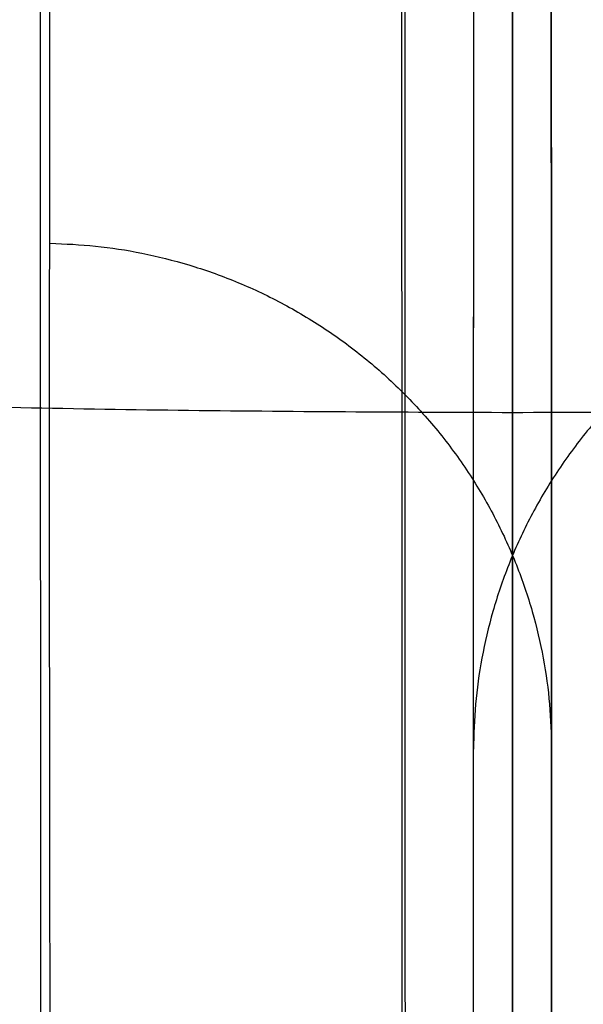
# Model space of a CAD drawing. Header units: millimetres. Extents: x 3.2 to 21.4, y -2.1 to 15.1.
# Tile 9 of 256: x 12.2247 to 12.2798, y 4.0612 to 4.1576. Entities that reach past the tile are written whole.
import ezdxf

# ---------------------------------------------------------------- set-up
doc = ezdxf.new("R2010")
doc.units = ezdxf.units.MM
doc.header["$MEASUREMENT"] = 0
doc.layers.add('Default', color=7, linetype='Continuous', true_color=0x000000)

msp = doc.modelspace()

# ---------------------------------------------------------------- linework, layer by layer
at = {"layer": 'Default'}
for points, knots in [([(12.27288175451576, 15.09811619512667, 0.6500000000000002), (11.76624561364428, 15.09817927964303, 0.6499749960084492), (10.71460749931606, 15.00806529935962, 0.6533656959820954), (9.097502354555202, 14.55175671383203, 0.6676409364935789), (7.538986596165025, 13.75068135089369, 0.6835803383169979), (6.147818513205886, 12.62318343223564, 0.6905771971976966), (5.020319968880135, 11.2319920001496, 0.6835761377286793), (4.352739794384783, 9.933306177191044, 0.670324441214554), (3.990923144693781, 8.864827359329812, 0.6604670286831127), (3.80312607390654, 8.061365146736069, 0.6545354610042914), (3.713276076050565, 7.3999797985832, 0.6514330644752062), (3.678482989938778, 6.880220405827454, 0.6502069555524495), (3.670081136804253, 6.498116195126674, 0.649906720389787), (3.678482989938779, 6.11601198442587, 0.6502069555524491), (3.713276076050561, 5.596252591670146, 0.6514330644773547), (3.80312607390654, 4.934867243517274, 0.6545354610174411), (3.990923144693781, 4.13140503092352, 0.6604670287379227), (4.35273979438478, 3.062926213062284, 0.6703244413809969), (5.020319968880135, 1.764240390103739, 0.6835761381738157), (6.147818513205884, 0.3730489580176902, 0.6905771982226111), (7.538986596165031, -0.7544489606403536, 0.6835803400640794), (9.097502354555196, -1.555524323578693, 0.6676409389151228), (10.71460749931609, -2.011832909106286, 0.6533656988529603), (11.76624561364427, -2.1019468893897, 0.6499749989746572), (12.27288175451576, -2.101883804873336, 0.6500000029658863)], [0, 0, 0, 0, 1.659111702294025, 3.318223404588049, 4.977335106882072, 6.636446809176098, 8.295558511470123, 9.954670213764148, 10.78422606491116, 11.61378191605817, 12.44333776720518, 12.85811569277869, 13.2728936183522, 13.6876715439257, 14.10244946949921, 14.93200532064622, 15.76156117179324, 16.59111702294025, 18.25022872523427, 19.9093404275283, 21.56845212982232, 23.22756383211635, 24.88667553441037, 26.5457872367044, 26.5457872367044, 26.5457872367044, 26.5457872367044]), ([(12.27288175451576, 15.09811619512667, 0.3), (11.76624561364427, 15.09817927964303, 0.2999749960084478), (10.71460749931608, 15.00806529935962, 0.303365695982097), (9.097502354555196, 14.55175671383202, 0.3176409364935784), (7.53898659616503, 13.75068135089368, 0.333580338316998), (6.147818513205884, 12.62318343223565, 0.3405771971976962), (5.020319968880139, 11.2319920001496, 0.3335761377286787), (4.352739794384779, 9.933306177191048, 0.3203244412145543), (3.990923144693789, 8.864827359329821, 0.3104670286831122), (3.80312607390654, 8.061365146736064, 0.3045354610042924), (3.713276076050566, 7.399979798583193, 0.3014330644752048), (3.678482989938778, 6.880220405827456, 0.3002069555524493), (3.670081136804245, 6.498116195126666, 0.2999067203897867), (3.678482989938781, 6.116011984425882, 0.3002069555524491), (3.713276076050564, 5.596252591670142, 0.301433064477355), (3.803126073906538, 4.934867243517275, 0.3045354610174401), (3.990923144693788, 4.131405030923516, 0.3104670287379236), (4.352739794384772, 3.062926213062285, 0.3203244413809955), (5.020319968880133, 1.764240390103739, 0.3335761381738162), (6.147818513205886, 0.3730489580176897, 0.3405771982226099), (7.538986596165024, -0.7544489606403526, 0.3335803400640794), (9.0975023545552, -1.555524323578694, 0.3176409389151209), (10.71460749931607, -2.011832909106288, 0.3033656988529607), (11.76624561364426, -2.1019468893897, 0.2999749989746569), (12.27288175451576, -2.101883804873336, 0.3000000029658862)], [-17.91769682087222, -17.91769682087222, -17.91769682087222, -17.91769682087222, -16.22909076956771, -14.5404847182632, -12.85187866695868, -11.16327261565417, -9.474666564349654, -7.786060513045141, -6.941757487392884, -6.097454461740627, -5.25315143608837, -4.830999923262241, -4.408848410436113, -3.986696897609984, -3.564545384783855, -2.720242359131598, -1.875939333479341, -1.031636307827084, 0.6569697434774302, 2.345575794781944, 4.034181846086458, 5.722787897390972, 7.411393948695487, 9.100000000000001, 9.100000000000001, 9.100000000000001, 9.100000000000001]), ([(12.27288175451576, 15.09811619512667, 0.4750000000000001), (11.76624561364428, 15.09817927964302, 0.4749749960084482), (10.71460749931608, 15.00806529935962, 0.4783656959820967), (9.097502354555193, 14.55175671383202, 0.4926409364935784), (7.53898659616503, 13.75068135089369, 0.508580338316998), (6.14781851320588, 12.62318343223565, 0.5155771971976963), (5.020319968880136, 11.23199200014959, 0.5085761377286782), (4.352739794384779, 9.93330617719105, 0.4953244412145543), (3.990923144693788, 8.864827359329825, 0.4854670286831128), (3.803126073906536, 8.061365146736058, 0.479535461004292), (3.713276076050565, 7.399979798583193, 0.4764330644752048), (3.678482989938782, 6.880220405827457, 0.4752069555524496), (3.670081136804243, 6.498116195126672, 0.4749067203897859), (3.678482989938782, 6.116011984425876, 0.4752069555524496), (3.713276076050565, 5.596252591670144, 0.4764330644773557), (3.803126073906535, 4.934867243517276, 0.4795354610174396), (3.990923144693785, 4.131405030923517, 0.4854670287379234), (4.352739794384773, 3.062926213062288, 0.495324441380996), (5.020319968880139, 1.76424039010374, 0.5085761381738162), (6.147818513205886, 0.3730489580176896, 0.5155771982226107), (7.538986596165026, -0.7544489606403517, 0.508580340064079), (9.097502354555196, -1.555524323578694, 0.4926409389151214), (10.71460749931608, -2.011832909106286, 0.4783656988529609), (11.76624561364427, -2.101946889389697, 0.4749749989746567), (12.27288175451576, -2.101883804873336, 0.4750000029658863)], [-17.91769682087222, -17.91769682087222, -17.91769682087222, -17.91769682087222, -16.22909076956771, -14.5404847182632, -12.85187866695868, -11.16327261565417, -9.474666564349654, -7.786060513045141, -6.941757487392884, -6.097454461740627, -5.25315143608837, -4.830999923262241, -4.408848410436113, -3.986696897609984, -3.564545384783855, -2.720242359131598, -1.875939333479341, -1.031636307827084, 0.6569697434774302, 2.345575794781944, 4.034181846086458, 5.722787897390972, 7.411393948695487, 9.100000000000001, 9.100000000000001, 9.100000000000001, 9.100000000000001]), ([(12.27288175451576, 15.09811619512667, 0.6500000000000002), (12.77951789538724, 15.09817927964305, 0.6499749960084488), (13.83115600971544, 15.00806529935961, 0.6533656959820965), (15.44826115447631, 14.55175671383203, 0.6676409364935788), (17.0067769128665, 13.75068135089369, 0.683580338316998), (18.39794499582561, 12.62318343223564, 0.6905771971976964), (19.52544354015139, 11.23199200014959, 0.6835761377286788), (20.19302371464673, 9.933306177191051, 0.6703244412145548), (20.55484036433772, 8.864827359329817, 0.6604670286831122), (20.74263743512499, 8.061365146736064, 0.6545354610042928), (20.83248743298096, 7.399979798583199, 0.6514330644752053), (20.86728051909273, 6.880220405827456, 0.6502069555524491), (20.87568237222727, 6.498116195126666, 0.6499067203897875), (20.86728051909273, 6.116011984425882, 0.6502069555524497), (20.83248743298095, 5.59625259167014, 0.6514330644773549), (20.742637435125, 4.934867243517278, 0.6545354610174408), (20.55484036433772, 4.131405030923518, 0.6604670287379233), (20.19302371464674, 3.062926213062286, 0.6703244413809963), (19.52544354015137, 1.76424039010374, 0.6835761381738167), (18.39794499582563, 0.3730489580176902, 0.6905771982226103), (17.0067769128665, -0.7544489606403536, 0.6835803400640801), (15.44826115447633, -1.555524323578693, 0.6676409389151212), (13.83115600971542, -2.011832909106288, 0.6533656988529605), (12.77951789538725, -2.1019468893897, 0.6499749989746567), (12.27288175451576, -2.101883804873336, 0.6500000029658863)], [0, 0, 0, 0, 1.659111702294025, 3.318223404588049, 4.977335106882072, 6.636446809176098, 8.295558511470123, 9.954670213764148, 10.78422606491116, 11.61378191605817, 12.44333776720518, 12.85811569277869, 13.2728936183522, 13.6876715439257, 14.10244946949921, 14.93200532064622, 15.76156117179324, 16.59111702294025, 18.25022872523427, 19.9093404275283, 21.56845212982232, 23.22756383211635, 24.88667553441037, 26.5457872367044, 26.5457872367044, 26.5457872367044, 26.5457872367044]), ([(12.27288175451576, 15.09811619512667, 0.3), (12.77951789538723, 15.09817927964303, 0.2999749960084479), (13.83115600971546, 15.00806529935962, 0.3033656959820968), (15.4482611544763, 14.55175671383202, 0.3176409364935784), (17.00677691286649, 13.75068135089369, 0.3335803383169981), (18.39794499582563, 12.62318343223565, 0.3405771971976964), (19.52544354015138, 11.2319920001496, 0.3335761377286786), (20.19302371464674, 9.933306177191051, 0.3203244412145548), (20.55484036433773, 8.864827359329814, 0.3104670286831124), (20.74263743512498, 8.061365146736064, 0.3045354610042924), (20.83248743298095, 7.399979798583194, 0.3014330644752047), (20.86728051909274, 6.880220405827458, 0.3002069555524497), (20.87568237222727, 6.49811619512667, 0.299906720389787), (20.86728051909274, 6.116011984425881, 0.3002069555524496), (20.83248743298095, 5.59625259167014, 0.3014330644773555), (20.74263743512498, 4.934867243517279, 0.3045354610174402), (20.55484036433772, 4.131405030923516, 0.3104670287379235), (20.19302371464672, 3.062926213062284, 0.3203244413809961), (19.52544354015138, 1.76424039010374, 0.3335761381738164), (18.39794499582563, 0.3730489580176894, 0.3405771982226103), (17.00677691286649, -0.7544489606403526, 0.3335803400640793), (15.44826115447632, -1.555524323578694, 0.3176409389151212), (13.83115600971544, -2.011832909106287, 0.3033656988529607), (12.77951789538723, -2.1019468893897, 0.2999749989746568), (12.27288175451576, -2.101883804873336, 0.3000000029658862)], [-17.91769682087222, -17.91769682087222, -17.91769682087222, -17.91769682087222, -16.22909076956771, -14.5404847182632, -12.85187866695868, -11.16327261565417, -9.474666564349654, -7.786060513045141, -6.941757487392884, -6.097454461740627, -5.25315143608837, -4.830999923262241, -4.408848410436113, -3.986696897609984, -3.564545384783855, -2.720242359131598, -1.875939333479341, -1.031636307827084, 0.6569697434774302, 2.345575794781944, 4.034181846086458, 5.722787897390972, 7.411393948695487, 9.100000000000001, 9.100000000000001, 9.100000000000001, 9.100000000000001]), ([(12.27288175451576, 15.09811619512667, 0.4750000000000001), (12.77951789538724, 15.09817927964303, 0.4749749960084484), (13.83115600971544, 15.00806529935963, 0.4783656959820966), (15.4482611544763, 14.55175671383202, 0.4926409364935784), (17.00677691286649, 13.75068135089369, 0.5085803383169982), (18.39794499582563, 12.62318343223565, 0.5155771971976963), (19.52544354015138, 11.2319920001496, 0.508576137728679), (20.19302371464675, 9.933306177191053, 0.4953244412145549), (20.55484036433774, 8.864827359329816, 0.4854670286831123), (20.74263743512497, 8.061365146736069, 0.4795354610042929), (20.83248743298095, 7.39997979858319, 0.4764330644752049), (20.86728051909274, 6.880220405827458, 0.4752069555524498), (20.87568237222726, 6.498116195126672, 0.4749067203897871), (20.86728051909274, 6.116011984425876, 0.475206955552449), (20.83248743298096, 5.596252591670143, 0.4764330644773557), (20.74263743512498, 4.934867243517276, 0.4795354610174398), (20.55484036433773, 4.131405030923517, 0.4854670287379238), (20.19302371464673, 3.062926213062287, 0.4953244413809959), (19.52544354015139, 1.76424039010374, 0.5085761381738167), (18.39794499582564, 0.3730489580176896, 0.5155771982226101), (17.00677691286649, -0.754448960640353, 0.5085803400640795), (15.44826115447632, -1.555524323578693, 0.4926409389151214), (13.83115600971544, -2.011832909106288, 0.4783656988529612), (12.77951789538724, -2.101946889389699, 0.4749749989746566), (12.27288175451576, -2.101883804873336, 0.4750000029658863)], [-17.91769682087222, -17.91769682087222, -17.91769682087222, -17.91769682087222, -16.22909076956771, -14.5404847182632, -12.85187866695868, -11.16327261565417, -9.474666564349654, -7.786060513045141, -6.941757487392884, -6.097454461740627, -5.25315143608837, -4.830999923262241, -4.408848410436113, -3.986696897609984, -3.564545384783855, -2.720242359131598, -1.875939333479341, -1.031636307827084, 0.6569697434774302, 2.345575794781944, 4.034181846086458, 5.722787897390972, 7.411393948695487, 9.100000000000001, 9.100000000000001, 9.100000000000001, 9.100000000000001]), ([(12.27288175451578, 15.08758444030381, 0.7055886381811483), (11.19368508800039, 15.08797410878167, 0.7051032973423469), (8.945070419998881, 14.65912034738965, 0.7240309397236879), (6.027593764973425, 12.74347187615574, 0.7538874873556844), (4.111749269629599, 9.8258830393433, 0.7238311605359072), (3.477546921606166, 6.498116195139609, 0.6968329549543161), (4.111749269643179, 3.170349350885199, 0.7238311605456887), (6.02759376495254, 0.2527605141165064, 0.753887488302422), (8.945070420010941, -1.66288795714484, 0.7240309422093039), (11.19368508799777, -2.091741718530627, 0.7051033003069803), (12.27288175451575, -2.091352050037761, 0.7055886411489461)], [0, 0, 0, 0, 3.185229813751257, 6.636446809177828, 10.08766380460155, 13.27289361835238, 16.45812343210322, 19.90934042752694, 23.36055742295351, 26.5457872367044, 26.5457872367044, 26.5457872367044, 26.5457872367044]), ([(12.27288175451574, 15.0875844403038, 0.7055886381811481), (13.35207842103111, 15.08797410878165, 0.7051032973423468), (15.60069308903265, 14.65912034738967, 0.724030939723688), (18.51816974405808, 12.74347187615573, 0.7538874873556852), (20.43401423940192, 9.825883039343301, 0.7238311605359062), (21.06821658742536, 6.498116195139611, 0.6968329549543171), (20.43401423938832, 3.170349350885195, 0.7238311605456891), (18.51816974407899, 0.2527605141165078, 0.7538874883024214), (15.60069308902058, -1.66288795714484, 0.7240309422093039), (13.35207842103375, -2.09174171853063, 0.70510330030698), (12.27288175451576, -2.091352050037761, 0.7055886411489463)], [0, 0, 0, 0, 3.185229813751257, 6.636446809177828, 10.08766380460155, 13.27289361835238, 16.45812343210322, 19.90934042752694, 23.36055742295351, 26.5457872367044, 26.5457872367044, 26.5457872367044, 26.5457872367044]), ([(12.27288175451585, 15.05418221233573, 0.7576249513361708), (11.19788180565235, 15.05457036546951, 0.7571471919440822), (8.958011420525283, 14.62738430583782, 0.7757819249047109), (6.05188008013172, 12.71918529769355, 0.8051767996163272), (4.143485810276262, 9.81294221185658, 0.7755853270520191), (3.511749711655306, 6.498116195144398, 0.7490046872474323), (4.143485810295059, 3.183290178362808, 0.775585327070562), (6.051880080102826, 0.2770470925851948, 0.8051768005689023), (8.95801142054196, -1.631151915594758, 0.7757819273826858), (11.19788180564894, -2.058337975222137, 0.7571471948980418), (12.27288175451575, -2.057949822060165, 0.757624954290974)], [0, 0, 0, 0, 3.185229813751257, 6.636446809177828, 10.08766380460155, 13.27289361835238, 16.45812343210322, 19.90934042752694, 23.36055742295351, 26.5457872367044, 26.5457872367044, 26.5457872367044, 26.5457872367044]), ([(12.27288175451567, 15.05418221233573, 0.7576249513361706), (13.34788170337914, 15.05457036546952, 0.7571471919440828), (15.58775208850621, 14.6273843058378, 0.7757819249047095), (18.4938834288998, 12.71918529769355, 0.8051767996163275), (20.40227769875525, 9.812942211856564, 0.7755853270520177), (21.0340137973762, 6.498116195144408, 0.7490046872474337), (20.40227769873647, 3.1832901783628, 0.7755853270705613), (18.49388342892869, 0.2770470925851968, 0.8051768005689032), (15.58775208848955, -1.63115191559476, 0.775781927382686), (13.34788170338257, -2.058337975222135, 0.7571471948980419), (12.27288175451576, -2.057949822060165, 0.7576249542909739)], [0, 0, 0, 0, 3.185229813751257, 6.636446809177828, 10.08766380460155, 13.27289361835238, 16.45812343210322, 19.90934042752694, 23.36055742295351, 26.5457872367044, 26.5457872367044, 26.5457872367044, 26.5457872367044]), ([(12.27288175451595, 15.00333040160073, 0.7928216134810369), (11.20427092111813, 15.0037162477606, 0.7923552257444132), (8.977712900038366, 14.57906911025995, 0.810550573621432), (6.088853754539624, 12.68221122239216, 0.8392529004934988), (4.191801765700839, 9.79324099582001, 0.8103587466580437), (3.563820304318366, 6.498116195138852, 0.7844044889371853), (4.191801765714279, 3.202991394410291, 0.8103587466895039), (6.088853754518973, 0.3140211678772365, 0.8392529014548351), (8.977712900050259, -1.58283672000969, 0.8105505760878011), (11.20427092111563, -2.007483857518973, 0.7923552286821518), (12.27288175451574, -2.007098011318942, 0.7928216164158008)], [0, 0, 0, 0, 3.185229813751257, 6.636446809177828, 10.08766380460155, 13.27289361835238, 16.45812343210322, 19.90934042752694, 23.36055742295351, 26.5457872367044, 26.5457872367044, 26.5457872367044, 26.5457872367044]), ([(12.27288175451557, 15.00333040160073, 0.7928216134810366), (13.34149258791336, 15.0037162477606, 0.7923552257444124), (15.56805060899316, 14.57906911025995, 0.8105505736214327), (18.45690975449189, 12.68221122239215, 0.8392529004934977), (20.35396174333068, 9.793240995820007, 0.8103587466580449), (20.98194320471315, 6.498116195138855, 0.7844044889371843), (20.35396174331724, 3.202991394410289, 0.8103587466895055), (18.45690975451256, 0.3140211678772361, 0.8392529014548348), (15.56805060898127, -1.582836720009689, 0.8105505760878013), (13.34149258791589, -2.007483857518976, 0.7923552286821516), (12.27288175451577, -2.007098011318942, 0.7928216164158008)], [0, 0, 0, 0, 3.185229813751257, 6.636446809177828, 10.08766380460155, 13.27289361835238, 16.45812343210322, 19.90934042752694, 23.36055742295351, 26.5457872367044, 26.5457872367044, 26.5457872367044, 26.5457872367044]), ([(12.27288175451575, 14.9481161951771, 0.8052896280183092), (11.99636225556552, 14.94821601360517, 0.8052861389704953), (11.71985858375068, 14.93455357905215, 0.8057527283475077), (11.16948184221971, 14.88022146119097, 0.8075424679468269), (10.89560947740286, 14.83954896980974, 0.808864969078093), (10.35315295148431, 14.73171056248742, 0.8121621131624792), (10.08454915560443, 14.66454047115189, 0.8141356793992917), (9.687500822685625, 14.54426992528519, 0.8173644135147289), (9.556296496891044, 14.50098236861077, 0.8184833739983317), (9.295795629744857, 14.40783815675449, 0.8207709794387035), (9.166897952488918, 14.35811964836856, 0.8219362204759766), (8.528199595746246, 14.09334976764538, 0.8277750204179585), (8.038323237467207, 13.8309167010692, 0.832423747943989), (7.348511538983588, 13.37012247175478, 0.8373698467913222), (7.126039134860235, 13.20530798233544, 0.8386878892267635), (6.69832206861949, 12.85472990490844, 0.8404669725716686), (6.493078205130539, 12.66897218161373, 0.8409274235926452), (6.102035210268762, 12.27793597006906, 0.8409278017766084), (5.916271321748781, 12.07269234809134, 0.8404677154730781), (5.565680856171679, 11.64497446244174, 0.8386893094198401), (5.400858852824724, 11.42249893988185, 0.837371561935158), (4.940053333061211, 10.73268517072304, 0.8324263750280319), (4.677614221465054, 10.2428002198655, 0.8277781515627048), (4.412868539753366, 9.604090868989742, 0.821940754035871), (4.363157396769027, 9.475193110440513, 0.8207758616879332), (4.270029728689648, 9.214692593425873, 0.8184890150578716), (4.226751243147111, 9.083488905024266, 0.8173704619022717), (4.1065056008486, 8.686441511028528, 0.8141428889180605), (4.039350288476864, 8.4178407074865, 0.8121700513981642), (3.931513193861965, 7.875388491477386, 0.8088733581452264), (3.890827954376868, 7.6015182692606, 0.8075505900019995), (3.836419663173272, 7.051144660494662, 0.8057584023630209), (3.822693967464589, 6.774639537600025, 0.8052896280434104), (3.822693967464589, 6.221591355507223, 0.805289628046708), (3.836419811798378, 5.945084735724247, 0.8057584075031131), (3.890828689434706, 5.394708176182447, 0.8075506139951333), (3.931514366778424, 5.120836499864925, 0.8088733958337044), (4.039352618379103, 4.57838146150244, 0.8121701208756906), (4.106508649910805, 4.309779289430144, 0.814142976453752), (4.226755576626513, 3.912729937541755, 0.8173705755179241), (4.270034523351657, 3.781525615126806, 0.8184891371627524), (4.363163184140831, 3.521023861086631, 0.8207759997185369), (4.412874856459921, 3.392125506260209, 0.8219408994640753), (4.677621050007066, 2.753418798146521, 0.8277782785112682), (4.940059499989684, 2.263536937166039, 0.8324264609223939), (5.400863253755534, 1.573727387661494, 0.8373716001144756), (5.56568453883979, 1.351253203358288, 0.8386893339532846), (5.916273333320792, 0.9235378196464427, 0.8404677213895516), (6.102036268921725, 0.7182953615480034, 0.840927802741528), (6.493079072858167, 0.3272593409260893, 0.8409274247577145), (6.698323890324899, 0.1415008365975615, 0.8404669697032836), (7.126043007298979, -0.2090786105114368, 0.8386878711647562), (7.348516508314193, -0.3738936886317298, 0.8373698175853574), (8.03833166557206, -0.834689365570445, 0.8324236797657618), (8.528210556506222, -1.097122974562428, 0.827774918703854), (9.166911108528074, -1.361892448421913, 0.8219361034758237), (9.29580832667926, -1.411610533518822, 0.8207708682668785), (9.556308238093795, -1.504753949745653, 0.8184832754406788), (9.687512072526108, -1.548041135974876, 0.8173643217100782), (10.08455886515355, -1.668310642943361, 0.8141356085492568), (10.3531615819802, -1.735480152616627, 0.8121620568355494), (10.895615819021, -1.843317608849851, 0.8088649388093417), (11.16948698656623, -1.88398973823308, 0.8075424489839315), (11.71986120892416, -1.938321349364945, 0.8057527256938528), (11.99636357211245, -1.951983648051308, 0.8052861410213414), (12.27288175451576, -1.951883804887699, 0.8052896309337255)], [1.768157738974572e-15, 1.768157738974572e-15, 1.768157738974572e-15, 1.768157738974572e-15, 0.8294281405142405, 0.8294281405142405, 1.658942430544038, 1.658942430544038, 2.488462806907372, 2.488462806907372, 2.903405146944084, 2.903405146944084, 3.318334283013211, 3.318334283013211, 4.97740078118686, 4.97740078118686, 5.806982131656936, 5.806982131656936, 6.636441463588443, 6.636441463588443, 7.465908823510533, 7.465908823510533, 8.295507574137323, 8.295507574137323, 9.95458028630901, 9.95458028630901, 10.36950111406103, 10.36950111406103, 10.78443223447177, 10.78443223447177, 11.61393692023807, 11.61393692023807, 12.44345225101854, 12.44345225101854, 13.27289364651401, 13.27289364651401, 14.10233953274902, 14.10233953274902, 14.93185935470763, 14.93185935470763, 15.7613685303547, 15.7613685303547, 16.17630189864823, 16.17630189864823, 16.59122497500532, 16.59122497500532, 18.25028870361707, 18.25028870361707, 19.07988295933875, 19.07988295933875, 19.90934582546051, 19.90934582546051, 20.73880883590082, 20.73880883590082, 21.56839386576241, 21.56839386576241, 23.22746771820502, 23.22746771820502, 23.64239510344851, 23.64239510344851, 24.05733568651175, 24.05733568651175, 24.88685248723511, 24.88685248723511, 25.71636305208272, 25.71636305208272, 26.5457872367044, 26.5457872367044, 26.5457872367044, 26.5457872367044]), ([(12.27288175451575, 14.9481161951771, 0.8052896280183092), (12.54940125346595, 14.94821601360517, 0.8052861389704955), (12.82590492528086, 14.93455357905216, 0.805752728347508), (13.37628166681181, 14.88022146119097, 0.807542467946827), (13.65015403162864, 14.83954896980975, 0.8088649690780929), (14.19261055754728, 14.73171056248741, 0.8121621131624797), (14.461214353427, 14.66454047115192, 0.8141356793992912), (14.85826268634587, 14.54426992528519, 0.8173644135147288), (14.98946701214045, 14.50098236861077, 0.8184833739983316), (15.24996787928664, 14.40783815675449, 0.8207709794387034), (15.37886555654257, 14.35811964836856, 0.8219362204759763), (16.01756391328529, 14.09334976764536, 0.8277750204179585), (16.50744027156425, 13.83091670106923, 0.8324237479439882), (17.19725197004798, 13.37012247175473, 0.8373698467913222), (17.41972437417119, 13.2053079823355, 0.8386878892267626), (17.84744144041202, 12.85472990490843, 0.8404669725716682), (18.05268530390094, 12.66897218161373, 0.8409274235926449), (18.4437282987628, 12.277935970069, 0.8409278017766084), (18.62949218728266, 12.07269234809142, 0.8404677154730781), (18.98008265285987, 11.6449744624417, 0.8386893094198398), (19.14490465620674, 11.42249893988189, 0.8373715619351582), (19.60571017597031, 10.73268517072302, 0.8324263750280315), (19.86814928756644, 10.24280021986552, 0.827778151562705), (20.13289496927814, 9.60409086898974, 0.8219407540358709), (20.18260611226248, 9.475193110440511, 0.8207758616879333), (20.27573378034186, 9.214692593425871, 0.8184890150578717), (20.3190122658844, 9.083488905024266, 0.8173704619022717), (20.43925790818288, 8.686441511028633, 0.8141428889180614), (20.50641322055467, 8.417840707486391, 0.8121700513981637), (20.61425031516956, 7.875388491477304, 0.8088733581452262), (20.65493555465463, 7.601518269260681, 0.8075505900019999), (20.70934384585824, 7.051144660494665, 0.8057584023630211), (20.72306954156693, 6.774639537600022, 0.8052896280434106), (20.72306954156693, 6.221591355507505, 0.8052896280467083), (20.70934369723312, 5.945084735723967, 0.8057584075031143), (20.65493481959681, 5.394708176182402, 0.8075506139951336), (20.6142491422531, 5.12083649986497, 0.8088733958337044), (20.50641089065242, 4.578381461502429, 0.8121701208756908), (20.43925485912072, 4.309779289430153, 0.8141429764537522), (20.31900793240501, 3.912729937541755, 0.8173705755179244), (20.27572898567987, 3.781525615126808, 0.8184891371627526), (20.18260032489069, 3.521023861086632, 0.820775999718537), (20.1328886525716, 3.392125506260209, 0.8219408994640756), (19.86814245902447, 2.753418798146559, 0.8277782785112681), (19.60570400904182, 2.263536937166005, 0.8324264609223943), (19.14490025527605, 1.573727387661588, 0.837371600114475), (18.98007897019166, 1.351253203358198, 0.838689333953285), (18.62949017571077, 0.923537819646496, 0.8404677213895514), (18.44372724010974, 0.7182953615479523, 0.8409278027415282), (18.05268443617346, 0.3272593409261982, 0.8409274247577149), (17.8474396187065, 0.1415008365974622, 0.8404669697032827), (17.4197205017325, -0.2090786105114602, 0.8386878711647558), (17.19724700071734, -0.3738936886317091, 0.8373698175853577), (16.50743184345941, -0.8346893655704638, 0.8324236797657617), (16.01755295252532, -1.097122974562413, 0.8277749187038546), (15.37885240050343, -1.361892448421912, 0.821936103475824), (15.24995518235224, -1.411610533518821, 0.8207708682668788), (14.98945527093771, -1.504753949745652, 0.8184832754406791), (14.8582514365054, -1.548041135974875, 0.8173643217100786), (14.4612046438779, -1.668310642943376, 0.8141356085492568), (14.19260192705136, -1.735480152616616, 0.8121620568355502), (13.65014769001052, -1.84331760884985, 0.8088649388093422), (13.37627652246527, -1.88398973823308, 0.8075424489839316), (12.82590230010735, -1.938321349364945, 0.805752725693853), (12.54939993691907, -1.951983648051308, 0.8052861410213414), (12.27288175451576, -1.951883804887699, 0.8052896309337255)], [1.768157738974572e-15, 1.768157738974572e-15, 1.768157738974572e-15, 1.768157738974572e-15, 0.8294281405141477, 0.8294281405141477, 1.658942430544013, 1.658942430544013, 2.488462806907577, 2.488462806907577, 2.903405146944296, 2.903405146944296, 3.318334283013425, 3.318334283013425, 4.97740078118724, 4.97740078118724, 5.806982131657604, 5.806982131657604, 6.636441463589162, 6.636441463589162, 7.465908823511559, 7.465908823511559, 8.295507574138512, 8.295507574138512, 9.954580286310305, 9.954580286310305, 10.36950111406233, 10.36950111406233, 10.78443223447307, 10.78443223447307, 11.61393692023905, 11.61393692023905, 12.44345225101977, 12.44345225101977, 13.27289364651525, 13.27289364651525, 14.10233953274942, 14.10233953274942, 14.93185935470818, 14.93185935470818, 15.76136853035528, 15.76136853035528, 16.17630189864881, 16.17630189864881, 16.59122497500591, 16.59122497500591, 18.25028870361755, 18.25028870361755, 19.0798829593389, 19.0798829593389, 19.90934582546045, 19.90934582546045, 20.73880883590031, 20.73880883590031, 21.56839386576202, 21.56839386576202, 23.22746771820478, 23.22746771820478, 23.64239510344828, 23.64239510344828, 24.05733568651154, 24.05733568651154, 24.88685248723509, 24.88685248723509, 25.7163630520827, 25.7163630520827, 26.5457872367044, 26.5457872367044, 26.5457872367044, 26.5457872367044]), ([(12.22765230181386, 4.019562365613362, 11.8768271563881), (12.22775810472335, 4.020053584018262, 9.98114671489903), (12.22764491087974, 4.048949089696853, 9.010359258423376), (12.22758898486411, 4.11234449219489, 8.15802719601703), (12.2276009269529, 4.13681810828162, 7.974558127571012), (12.2276720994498, 4.188691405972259, 7.678322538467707), (12.22770260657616, 4.215650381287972, 7.558293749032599), (12.22769793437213, 4.303690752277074, 7.246770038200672), (12.22751654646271, 4.372342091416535, 7.110513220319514), (12.22723286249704, 4.556635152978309, 6.87667251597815), (12.22731649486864, 4.677780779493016, 6.775275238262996), (12.22743499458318, 4.864562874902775, 6.609013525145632), (12.2274645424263, 4.92733298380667, 6.551463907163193), (12.22757459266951, 5.046396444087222, 6.426616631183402), (12.22764319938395, 5.10233338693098, 6.358776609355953), (12.22782416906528, 5.25205435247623, 6.1367582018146), (12.22798411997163, 5.329848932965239, 5.967277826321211), (12.22824841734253, 5.412485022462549, 5.714753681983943), (12.22833106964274, 5.43429464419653, 5.634632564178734), (12.22839648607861, 5.466664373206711, 5.463640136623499), (12.22838955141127, 5.477464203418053, 5.357670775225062), (12.22842182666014, 5.499076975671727, 4.632798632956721), (12.22847439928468, 5.499104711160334, 3.606925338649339), (12.22844232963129, 5.499099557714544, 1.116983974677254)], [0.01228054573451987, 0.01228054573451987, 0.01228054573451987, 0.01228054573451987, 1.415493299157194, 1.415493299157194, 2.117099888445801, 2.117099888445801, 2.818706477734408, 2.818706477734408, 4.221919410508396, 4.221919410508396, 5.625132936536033, 5.625132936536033, 6.326739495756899, 6.326739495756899, 7.028346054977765, 7.028346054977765, 8.431558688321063, 8.431558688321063, 9.133165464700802, 9.133165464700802, 9.834772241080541, 9.834772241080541, 11.23798523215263, 11.23798523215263, 11.23798523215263, 11.23798523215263]), ([(12.26902469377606, 3.969622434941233, 11.87681771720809), (12.26902504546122, 3.970592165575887, 10.93190339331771), (12.26902618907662, 3.973804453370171, 9.638665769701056), (12.26905077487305, 4.043738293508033, 8.272846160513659), (12.26907649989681, 4.116943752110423, 7.783504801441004), (12.26909205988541, 4.161225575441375, 7.57543055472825), (12.26911027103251, 4.213053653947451, 7.373670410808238), (12.26913530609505, 4.28430515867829, 7.1833120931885), (12.26917027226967, 4.38382424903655, 7.0068528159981), (12.26921470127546, 4.510278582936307, 6.860464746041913), (12.26926227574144, 4.645686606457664, 6.735300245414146), (12.26932348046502, 4.819889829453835, 6.583582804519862), (12.26942585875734, 5.111282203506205, 6.310660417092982), (12.26949025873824, 5.294572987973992, 5.942510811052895), (12.26952384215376, 5.390151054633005, 5.607494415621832), (12.26953291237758, 5.415963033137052, 5.462987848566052), (12.26953539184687, 5.423016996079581, 5.360249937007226), (12.26953755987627, 5.429185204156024, 5.27874452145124), (12.26954249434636, 5.443217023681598, 4.878075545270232), (12.26954364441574, 5.446466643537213, 4.157684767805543), (12.2695446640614, 5.449335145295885, 3.138500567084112), (12.26954448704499, 5.448797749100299, 2.124922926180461), (12.26954468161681, 5.449329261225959, 1.451186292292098), (12.26954462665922, 5.449161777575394, 1.117159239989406)], [0.04997120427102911, 0.04997120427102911, 0.04997120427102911, 0.04997120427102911, 2.883335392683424, 3.931875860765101, 4.149084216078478, 4.366292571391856, 4.570033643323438, 4.773774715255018, 4.974561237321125, 5.175347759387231, 5.351584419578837, 5.527821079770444, 5.868353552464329, 6.543947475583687, 6.731693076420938, 6.919438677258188, 6.980613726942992, 7.041788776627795, 7.164138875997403, 8.183395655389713, 9.202652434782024, 10.22190921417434, 11.2239540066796, 11.2239540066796, 11.2239540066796, 11.2239540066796]), ([(12.27673881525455, 3.969622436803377, 11.87681628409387), (12.27673846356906, 3.970592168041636, 10.93190288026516), (12.27673731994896, 3.973804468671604, 9.638665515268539), (12.27671273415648, 4.043738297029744, 8.272846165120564), (12.27668700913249, 4.11694375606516, 7.783504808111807), (12.27667144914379, 4.161225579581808, 7.575430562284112), (12.2766532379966, 4.213053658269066, 7.373670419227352), (12.27662820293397, 4.284305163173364, 7.183312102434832), (12.27659323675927, 4.383824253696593, 7.006852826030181), (12.27654880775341, 4.510278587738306, 6.860464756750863), (12.27650123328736, 4.645686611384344, 6.735300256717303), (12.2764400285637, 4.819889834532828, 6.583582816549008), (12.27633765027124, 5.111282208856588, 6.310660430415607), (12.27627325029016, 5.294572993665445, 5.942510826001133), (12.27623966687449, 5.390151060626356, 5.607494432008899), (12.2762305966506, 5.415963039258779, 5.462987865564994), (12.27622811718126, 5.42301700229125, 5.360249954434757), (12.27622594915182, 5.429185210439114, 5.278744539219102), (12.27622101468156, 5.443217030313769, 4.878075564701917), (12.27621986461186, 5.446466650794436, 4.157684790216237), (12.27621884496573, 5.449335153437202, 3.138500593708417), (12.2762190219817, 5.448797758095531, 2.124922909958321), (12.27621882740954, 5.449329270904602, 1.451186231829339), (12.27621888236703, 5.4491617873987, 1.117159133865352)], [0.04997264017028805, 0.04997264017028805, 0.04997264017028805, 0.04997264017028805, 2.883335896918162, 3.931876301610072, 4.149084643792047, 4.366292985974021, 4.57003404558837, 4.773775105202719, 4.974561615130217, 5.175348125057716, 5.351584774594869, 5.527821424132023, 5.868353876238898, 6.543947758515, 6.731693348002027, 6.919438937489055, 6.980613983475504, 7.041789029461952, 7.164139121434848, 8.183395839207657, 9.202652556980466, 10.22190927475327, 11.22395414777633, 11.22395414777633, 11.22395414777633, 11.22395414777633])]:
    msp.add_open_spline(points, degree=3, knots=knots, dxfattribs=at)
for points, weights, degree, knots in [([(12.27288175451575, -2.101883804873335), (3.672881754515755, -2.101883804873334), (3.672881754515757, 6.498116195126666), (3.672881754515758, 15.09811619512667), (12.27288175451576, 15.09811619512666)], [1, 0.7071067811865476, 1, 0.7071067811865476, 1], 2, [-40.52654523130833, -40.52654523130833, -40.52654523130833, -27.01769682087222, -27.01769682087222, -13.50884841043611, -13.50884841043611, -13.50884841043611]), ([(12.27288175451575, -2.101883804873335, 0.3), (3.672881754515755, -2.101883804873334, 0.3), (3.672881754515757, 6.498116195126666, 0.3), (3.672881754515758, 15.09811619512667, 0.3), (12.27288175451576, 15.09811619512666, 0.3)], [1, 0.7071067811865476, 1, 0.7071067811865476, 1], 2, [-40.52654523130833, -40.52654523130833, -40.52654523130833, -27.01769682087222, -27.01769682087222, -13.50884841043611, -13.50884841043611, -13.50884841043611]), ([(12.27288175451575, -2.101883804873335, 0.15), (3.672881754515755, -2.101883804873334, 0.15), (3.672881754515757, 6.498116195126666, 0.15), (3.672881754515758, 15.09811619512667, 0.15), (12.27288175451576, 15.09811619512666, 0.15)], [1, 0.7071067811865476, 1, 0.7071067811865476, 1], 2, [-40.52654523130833, -40.52654523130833, -40.52654523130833, -27.01769682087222, -27.01769682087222, -13.50884841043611, -13.50884841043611, -13.50884841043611]), ([(12.27288175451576, 15.09811619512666), (20.87288175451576, 15.09811619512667), (20.87288175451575, 6.498116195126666), (20.87288175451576, -2.101883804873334), (12.27288175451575, -2.101883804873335)], [1, 0.7071067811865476, 1, 0.7071067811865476, 1], 2, [-5.126545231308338, -5.126545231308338, -5.126545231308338, 8.38230317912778, 8.38230317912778, 21.89115158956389, 21.89115158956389, 21.89115158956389]), ([(12.27288175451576, 15.09811619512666, 0.3), (20.87288175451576, 15.09811619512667, 0.3), (20.87288175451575, 6.498116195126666, 0.3), (20.87288175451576, -2.101883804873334, 0.3), (12.27288175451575, -2.101883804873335, 0.3)], [1, 0.7071067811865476, 1, 0.7071067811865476, 1], 2, [-5.126545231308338, -5.126545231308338, -5.126545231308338, 8.38230317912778, 8.38230317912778, 21.89115158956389, 21.89115158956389, 21.89115158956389]), ([(12.27288175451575, 15.09811619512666, 0.15), (20.87288175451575, 15.09811619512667, 0.15), (20.87288175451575, 6.498116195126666, 0.15), (20.87288175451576, -2.101883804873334, 0.15), (12.27288175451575, -2.101883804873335, 0.15)], [1, 0.7071067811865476, 1, 0.7071067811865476, 1], 2, [-5.126545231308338, -5.126545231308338, -5.126545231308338, 8.38230317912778, 8.38230317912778, 21.89115158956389, 21.89115158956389, 21.89115158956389]), ([(11.61895400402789, -1.097795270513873, 12.02610938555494), (4.023042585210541, -0.4438669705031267, 12.02610938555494), (4.676970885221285, 7.152044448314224, 12.02610934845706), (5.330899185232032, 14.74795586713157, 12.02610931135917), (12.92681060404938, 14.09402756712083, 12.02610931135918), (20.52272202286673, 13.44009926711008, 12.02610931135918), (19.86879372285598, 5.844187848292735, 12.02610934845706), (19.21486542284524, -1.751723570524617, 12.02610938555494), (11.61895400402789, -1.097795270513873, 12.02610938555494)], [1, 0.7071067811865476, 1, 0.7071067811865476, 1, 0.7071067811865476, 1, 0.7071067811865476, 1], 2, [0, 0, 0, 11.81948984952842, 11.81948984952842, 23.63897969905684, 23.63897969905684, 35.45846954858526, 35.45846954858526, 47.27795939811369, 47.27795939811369, 47.27795939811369]), ([(11.62073044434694, -1.077160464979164, 11.95242822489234), (10.66892859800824, -0.9955694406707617, 11.95242822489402), (8.718378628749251, -0.446618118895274, 11.95242822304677), (6.29082202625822, 1.464336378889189, 11.95242821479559), (4.822709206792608, 4.182915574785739, 11.95242820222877), (4.51604247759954, 7.165875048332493, 11.95242818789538), (5.328033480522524, 10.05263665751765, 11.9524281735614), (7.239159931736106, 12.4801403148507, 11.95242816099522), (9.957650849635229, 13.9483596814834, 11.95242815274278), (12.94067162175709, 14.25490805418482, 11.95242815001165), (15.82735552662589, 13.44300377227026, 11.95242815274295), (18.25499303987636, 11.53179410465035, 11.95242816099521), (19.72302617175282, 8.81338042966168, 11.95242817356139), (20.02973491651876, 5.830307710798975, 11.95242818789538), (19.21772931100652, 2.943656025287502, 11.95242820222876), (17.3065950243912, 0.5159934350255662, 11.95242821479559), (14.58814086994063, -0.9519427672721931, 11.95242822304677), (12.57247472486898, -1.159444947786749, 11.95242822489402), (11.62073044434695, -1.077160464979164, 11.95242822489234)], [0.853553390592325, 0.8535533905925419, 0.8535533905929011, 0.8535533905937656, 0.8535533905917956, 0.8535533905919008, 0.853553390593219, 0.8535533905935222, 0.8535533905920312, 0.8535533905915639, 0.8535533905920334, 0.8535533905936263, 0.8535533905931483, 0.853553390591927, 0.8535533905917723, 0.8535533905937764, 0.8535533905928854, 0.8535533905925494, 0.853553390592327], 3, [0, 0, 0, 0, 2.836441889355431, 5.909744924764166, 8.983047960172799, 11.8194898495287, 14.65593173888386, 17.72923477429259, 20.80253780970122, 23.63897969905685, 26.47542158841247, 29.5487246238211, 32.62202765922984, 35.45846954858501, 38.29491143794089, 41.36821447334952, 44.44151750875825, 47.27795939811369, 47.27795939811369, 47.27795939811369, 47.27795939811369]), ([(11.6264553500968, -1.010661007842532, 11.91497275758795), (19.13523250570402, -1.657087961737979, 11.91497275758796), (19.78165945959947, 5.851689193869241, 11.91497272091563), (20.42808641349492, 13.36046634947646, 11.91497268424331), (12.9193092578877, 14.00689330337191, 11.9149726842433), (5.410532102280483, 14.65332025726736, 11.9149726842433), (4.764105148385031, 7.144543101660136, 11.91497272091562), (4.117678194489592, -0.3642340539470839, 11.91497275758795), (11.6264553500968, -1.010661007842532, 11.91497275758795)], [1, 0.7071067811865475, 1, 0.7071067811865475, 1, 0.7071067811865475, 1, 0.7071067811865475, 1], 2, [-6.283185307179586, -6.283185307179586, -6.283185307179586, -4.71238898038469, -4.71238898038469, -3.141592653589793, -3.141592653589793, -1.570796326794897, -1.570796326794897, 0, 0, 0]), ([(11.62645535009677, -1.01066100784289, 11.91497275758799), (4.117678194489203, -0.3642340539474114, 11.91497275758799), (4.764105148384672, 7.144543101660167, 11.91497272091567), (5.410532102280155, 14.65332025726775, 11.91497268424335), (12.91930925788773, 14.00689330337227, 11.91497268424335), (20.42808641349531, 13.36046634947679, 11.91497268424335), (19.78165945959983, 5.851689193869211, 11.91497272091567), (19.13523250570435, -1.657087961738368, 11.914972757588), (11.62645535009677, -1.01066100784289, 11.91497275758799)], [1, 0.7071067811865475, 1, 0.7071067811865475, 1, 0.7071067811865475, 1, 0.7071067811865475, 1], 2, [0, 0, 0, 11.81948984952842, 11.81948984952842, 23.63897969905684, 23.63897969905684, 35.45846954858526, 35.45846954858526, 47.27795939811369, 47.27795939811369, 47.27795939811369]), ([(11.63497224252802, -0.9117303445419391, 11.90313272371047), (19.04481873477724, -1.549640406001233, 11.90313272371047), (19.68272879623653, 5.860206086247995, 11.90313268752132), (20.32063885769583, 13.27005257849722, 11.90313265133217), (12.9107923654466, 13.90796263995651, 11.90313265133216), (5.500945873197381, 14.54587270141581, 11.90313265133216), (4.863035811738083, 7.136026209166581, 11.90313268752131), (4.225125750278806, -0.2738202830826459, 11.90313272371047), (11.63497224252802, -0.9117303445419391, 11.90313272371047)], [1, 0.7071067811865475, 1, 0.7071067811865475, 1, 0.7071067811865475, 1, 0.7071067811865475, 1], 2, [-6.283185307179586, -6.283185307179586, -6.283185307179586, -4.71238898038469, -4.71238898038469, -3.141592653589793, -3.141592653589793, -1.570796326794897, -1.570796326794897, 0, 0, 0]), ([(11.71189346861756, -0.01822746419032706, 21.11340725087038), (5.195549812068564, 0.5427613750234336, 21.11340725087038), (5.756538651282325, 7.059105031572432, 21.11340721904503), (6.317527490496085, 13.57544868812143, 21.11340718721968), (12.83387114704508, 13.01445984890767, 21.11340718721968), (19.35021480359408, 12.45347100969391, 21.11340718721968), (18.78922596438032, 5.937127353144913, 21.11340721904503), (18.22823712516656, -0.579216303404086, 21.11340725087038), (11.71189346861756, -0.01822746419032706, 21.11340725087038)], [1, 0.7071067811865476, 1, 0.7071067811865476, 1, 0.7071067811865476, 1, 0.7071067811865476, 1], 2, [0, 0, 0, 1.570796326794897, 1.570796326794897, 3.141592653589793, 3.141592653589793, 4.71238898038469, 4.71238898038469, 6.283185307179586, 6.283185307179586, 6.283185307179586]), ([(11.72892725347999, 0.1796338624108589, 21.08972718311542), (5.410444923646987, 0.7235889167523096, 21.08972718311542), (5.954399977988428, 7.042071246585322, 21.08972715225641), (6.498355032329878, 13.36055357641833, 21.0897271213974), (12.81683736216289, 12.81659852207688, 21.0897271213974), (19.13531969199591, 12.27264346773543, 21.0897271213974), (18.59136463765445, 5.954161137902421, 21.08972715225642), (18.047409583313, -0.364321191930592, 21.08972718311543), (11.72892725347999, 0.1796338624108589, 21.08972718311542)], [1, 0.7071067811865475, 1, 0.7071067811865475, 1, 0.7071067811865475, 1, 0.7071067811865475, 1], 2, [0, 0, 0, 1.570796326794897, 1.570796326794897, 3.141592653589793, 3.141592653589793, 4.71238898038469, 4.71238898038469, 6.283185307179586, 6.283185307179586, 6.283185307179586]), ([(11.80483293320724, 1.061340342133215, 30.20070511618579), (17.24160882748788, 0.5932909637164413, 30.20070511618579), (17.70965820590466, 6.03006685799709, 30.20070508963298), (18.17770758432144, 11.46684275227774, 30.20070506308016), (12.74093169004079, 11.93489213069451, 30.20070506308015), (7.304155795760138, 12.40294150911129, 30.20070506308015), (6.836106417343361, 6.966165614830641, 30.20070508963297), (6.368057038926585, 1.529389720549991, 30.20070511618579), (11.80483293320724, 1.061340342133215, 30.20070511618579)], [1, 0.7071067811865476, 1, 0.7071067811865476, 1, 0.7071067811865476, 1, 0.7071067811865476, 1], 2, [0, 0, 0, 8.415468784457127, 8.415468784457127, 16.83093756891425, 16.83093756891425, 25.24640635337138, 25.24640635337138, 33.66187513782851, 33.66187513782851, 33.66187513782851]), ([(11.80804557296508, 1.098657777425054, 30.26745054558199), (12.4864224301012, 1.040007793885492, 30.26745054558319), (13.92314098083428, 1.187909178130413, 30.26745054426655), (15.86077640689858, 2.234216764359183, 30.26745053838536), (17.22299402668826, 3.96458920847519, 30.26745052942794), (17.80175138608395, 6.022121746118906, 30.2674505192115), (17.58317187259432, 8.14837277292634, 30.26745050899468), (16.53673707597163, 10.08599196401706, 30.26745050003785), (14.80643960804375, 11.44827365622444, 30.26745049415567), (12.74884960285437, 12.02695536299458, 30.26745049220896), (10.62266371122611, 11.80842728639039, 30.2674504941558), (8.684940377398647, 10.76195035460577, 30.26745050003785), (7.322798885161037, 9.031684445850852, 30.26745050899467), (6.743998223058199, 6.974077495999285, 30.26745051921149), (6.962601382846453, 4.847901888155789, 30.26745052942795), (8.009022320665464, 2.910170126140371, 30.26745053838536), (9.739328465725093, 1.548091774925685, 30.26745054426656), (11.12962466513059, 1.156813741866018, 30.26745054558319), (11.80804557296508, 1.098657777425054, 30.26745054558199)], [0.8535533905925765, 0.8535533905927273, 0.8535533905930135, 0.8535533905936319, 0.8535533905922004, 0.8535533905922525, 0.8535533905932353, 0.8535533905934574, 0.8535533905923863, 0.8535533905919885, 0.8535533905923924, 0.8535533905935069, 0.8535533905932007, 0.8535533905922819, 0.8535533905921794, 0.8535533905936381, 0.8535533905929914, 0.8535533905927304, 0.8535533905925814], 3, [0, 0, 0, 0, 2.019544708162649, 4.207734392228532, 6.395924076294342, 8.415468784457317, 10.43501349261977, 12.62320317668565, 14.81139286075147, 16.83093756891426, 18.85048227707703, 21.03867196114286, 23.22686164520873, 25.24640635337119, 27.26595106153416, 29.45414074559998, 31.64233042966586, 33.66187513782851, 33.66187513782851, 33.66187513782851, 33.66187513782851]), ([(11.81436537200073, 1.17206740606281, 30.28816167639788), (17.14041420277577, 0.7135504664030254, 30.28816167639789), (17.59893114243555, 6.039599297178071, 30.28816165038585), (18.05744808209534, 11.36564812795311, 30.28816162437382), (12.7313992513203, 11.8241650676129, 30.28816162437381), (7.40535042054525, 12.28268200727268, 30.28816162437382), (6.946833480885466, 6.95663317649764, 30.28816165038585), (6.488316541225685, 1.630584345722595, 30.28816167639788), (11.81436537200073, 1.17206740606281, 30.28816167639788)], [1, 0.7071067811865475, 1, 0.7071067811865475, 1, 0.7071067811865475, 1, 0.7071067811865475, 1], 2, [0, 0, 0, 8.415468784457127, 8.415468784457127, 16.83093756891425, 16.83093756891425, 25.24640635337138, 25.24640635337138, 33.66187513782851, 33.66187513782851, 33.66187513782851]), ([(11.81436537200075, 1.172067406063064, 30.28816167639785), (6.488316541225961, 1.630584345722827, 30.28816167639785), (6.946833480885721, 6.956633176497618, 30.28816165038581), (7.405350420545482, 12.28268200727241, 30.28816162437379), (12.73139925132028, 11.82416506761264, 30.28816162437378), (18.05744808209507, 11.36564812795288, 30.28816162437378), (17.5989311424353, 6.039599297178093, 30.28816165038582), (17.14041420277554, 0.7135504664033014, 30.28816167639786), (11.81436537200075, 1.172067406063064, 30.28816167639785)], [1, 0.7071067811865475, 1, 0.7071067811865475, 1, 0.7071067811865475, 1, 0.7071067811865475, 1], 2, [0, 0, 0, 1.570796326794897, 1.570796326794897, 3.141592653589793, 3.141592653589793, 4.71238898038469, 4.71238898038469, 6.283185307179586, 6.283185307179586, 6.283185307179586]), ([(11.82288226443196, 1.270998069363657, 30.27632164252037), (6.595764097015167, 1.720998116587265, 30.27632164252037), (7.045764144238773, 6.948116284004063, 30.2763216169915), (7.495764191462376, 12.17523445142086, 30.27632159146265), (12.72288235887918, 11.72523440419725, 30.27632159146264), (17.95000052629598, 11.27523435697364, 30.27632159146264), (17.50000047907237, 6.048116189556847, 30.27632161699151), (17.05000043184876, 0.8209980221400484, 30.27632164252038), (11.82288226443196, 1.270998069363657, 30.27632164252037)], [1, 0.7071067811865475, 1, 0.7071067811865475, 1, 0.7071067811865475, 1, 0.7071067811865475, 1], 2, [0, 0, 0, 1.570796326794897, 1.570796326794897, 3.141592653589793, 3.141592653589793, 4.71238898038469, 4.71238898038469, 6.283185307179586, 6.283185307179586, 6.283185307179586]), ([(12.27288175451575, 4.0191183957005, 11.92681278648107), (14.75187955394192, 4.019118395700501, 11.92681278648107), (14.75187955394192, 6.498116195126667, 11.92681278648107), (14.75187955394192, 8.977113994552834, 11.92681278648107), (12.27288175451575, 8.977113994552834, 11.92681278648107), (9.793883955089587, 8.977113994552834, 11.92681278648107), (9.793883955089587, 6.498116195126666, 11.92681278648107), (9.793883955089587, 4.0191183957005, 11.92681278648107), (12.27288175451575, 4.0191183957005, 11.92681278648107)], [1, 0.7071067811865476, 1, 0.7071067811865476, 1, 0.7071067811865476, 1, 0.7071067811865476, 1], 2, [-11.24092654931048, -11.24092654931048, -11.24092654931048, -8.430694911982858, -8.430694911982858, -5.620463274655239, -5.620463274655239, -2.810231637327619, -2.810231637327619, 0, 0, 0]), ([(12.27288175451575, 4.1191183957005, 11.92681278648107), (12.56763801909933, 4.119118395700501, 11.92681278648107), (13.18413374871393, 4.232021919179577, 11.92681278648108), (14.00388844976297, 4.767109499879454, 11.92681278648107), (14.53897603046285, 5.586864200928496, 11.92681278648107), (14.65187955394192, 6.203359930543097, 11.92681278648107), (14.65187955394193, 6.498116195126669, 11.92681278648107), (14.65187955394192, 6.792872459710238, 11.92681278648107), (14.53897603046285, 7.409368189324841, 11.92681278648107), (14.00388844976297, 8.229122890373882, 11.92681278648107), (13.18413374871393, 8.76421047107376, 11.92681278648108), (12.56763801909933, 8.877113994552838, 11.92681278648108), (12.27288175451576, 8.877113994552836, 11.92681278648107), (11.97812548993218, 8.877113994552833, 11.92681278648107), (11.36162976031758, 8.764210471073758, 11.92681278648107), (10.54187505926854, 8.229122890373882, 11.92681278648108), (10.00678747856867, 7.409368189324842, 11.92681278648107), (9.893883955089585, 6.792872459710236, 11.92681278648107), (9.893883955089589, 6.498116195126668, 11.92681278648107), (9.893883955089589, 6.203359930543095, 11.92681278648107), (10.00678747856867, 5.586864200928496, 11.92681278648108), (10.54187505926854, 4.767109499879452, 11.92681278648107), (11.36162976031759, 4.232021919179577, 11.92681278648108), (11.97812548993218, 4.119118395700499, 11.92681278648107), (12.27288175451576, 4.1191183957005, 11.92681278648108)], [1, 0.9511844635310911, 0.877961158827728, 0.8413495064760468, 0.8779611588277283, 0.9511844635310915, 1, 0.9511844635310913, 0.8779611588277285, 0.8413495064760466, 0.8779611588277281, 0.9511844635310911, 1, 0.9511844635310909, 0.8779611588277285, 0.8413495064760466, 0.8779611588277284, 0.951184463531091, 1, 0.9511844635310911, 0.8779611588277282, 0.8413495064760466, 0.8779611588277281, 0.9511844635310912, 1], 3, [-11.24092654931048, -11.24092654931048, -11.24092654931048, -11.24092654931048, -10.53836863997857, -9.835810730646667, -9.133252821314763, -8.430694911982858, -8.430694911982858, -8.430694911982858, -7.728137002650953, -7.025579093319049, -6.323021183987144, -5.620463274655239, -5.620463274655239, -5.620463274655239, -4.917905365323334, -4.215347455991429, -3.512789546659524, -2.81023163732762, -2.81023163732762, -2.81023163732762, -2.107673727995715, -1.405115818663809, -0.7025579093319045, 0, 0, 0, 0]), ([(12.26240906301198, 4.004677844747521, 11.87682370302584), (12.26240851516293, 4.005860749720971, 11.28078373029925), (12.26240924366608, 4.006772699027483, 10.33558990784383), (12.26240048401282, 4.039835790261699, 9.044070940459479), (12.26239212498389, 4.081717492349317, 8.202912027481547), (12.26236569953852, 4.175597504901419, 7.652508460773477), (12.26234360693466, 4.247505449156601, 7.383923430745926), (12.26231462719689, 4.315800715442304, 7.197780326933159), (12.26226089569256, 4.41296685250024, 7.027210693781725), (12.26219098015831, 4.534952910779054, 6.885319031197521), (12.2621435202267, 4.668934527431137, 6.761647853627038), (12.26211884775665, 4.800175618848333, 6.647212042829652), (12.26211597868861, 4.928375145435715, 6.52978754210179), (12.2621508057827, 5.087751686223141, 6.362128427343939), (12.2622185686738, 5.245984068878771, 6.118426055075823), (12.26226644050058, 5.357489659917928, 5.847288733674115), (12.26230549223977, 5.424425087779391, 5.615458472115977), (12.26233174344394, 5.453080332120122, 5.446570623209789), (12.26233634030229, 5.462210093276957, 5.300882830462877), (12.2623433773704, 5.477889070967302, 4.890226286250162), (12.26234434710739, 5.481729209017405, 4.005879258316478), (12.26234586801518, 5.484537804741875, 2.65237720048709), (12.26234510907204, 5.483341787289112, 1.626972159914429), (12.2623453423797, 5.483708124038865, 1.117069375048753)], [0.8568255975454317, 0.8568242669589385, 0.8568347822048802, 0.8568633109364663, 0.856926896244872, 0.856992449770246, 0.8570241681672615, 0.8569743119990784, 0.8567783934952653, 0.8565077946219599, 0.8565038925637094, 0.8567182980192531, 0.8571400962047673, 0.8580486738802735, 0.8592824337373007, 0.8601522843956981, 0.8607780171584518, 0.8611410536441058, 0.8612191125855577, 0.8613445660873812, 0.8613677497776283, 0.8613928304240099, 0.8613810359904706, 0.8613846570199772], 3, [0.05002573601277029, 0.05002573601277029, 0.05002573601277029, 0.05002573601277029, 1.839376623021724, 2.8833358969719, 3.9318763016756, 4.366292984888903, 4.570034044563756, 4.773775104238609, 4.974561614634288, 5.175348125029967, 5.351584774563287, 5.527821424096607, 5.698087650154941, 5.868353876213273, 6.206150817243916, 6.54394775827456, 6.731693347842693, 6.919438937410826, 7.041789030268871, 7.164139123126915, 8.147711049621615, 9.694438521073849, 11.22409711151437, 11.22409711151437, 11.22409711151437, 11.22409711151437])]:
    msp.add_rational_spline(points, weights, degree=degree, knots=knots, dxfattribs=at)
for points, degree in [([(12.27288175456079, 5.498116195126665, 1.100000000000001), (12.27288175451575, 5.498116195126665, 5.1), (12.27288175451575, 5.498116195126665, 5.572718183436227), (12.27288175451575, 5.14445215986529, 6.438543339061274), (12.27288175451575, 4.453737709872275, 6.903314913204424), (12.27288175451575, 4.16556358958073, 7.50896015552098), (12.27288175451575, 4.0191183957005, 8.863578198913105), (12.27288175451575, 4.0191183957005, 11.92681278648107)], 3), ([(12.27288175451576, -1.951883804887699, 0.8052896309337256), (12.27288175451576, 0.4981161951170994, 0.8909267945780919), (12.27288175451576, 2.948116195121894, 0.939319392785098), (12.27288175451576, 5.398116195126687, 0.9504674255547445)], 3), ([(12.22625585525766, 5.346825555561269, 0.7999999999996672), (12.22752875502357, 1.722462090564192, 0.7999999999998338), (12.22880165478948, -1.901901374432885, 0.8000000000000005)], 2), ([(12.26161032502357, 5.346772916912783, 0.8146446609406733), (12.26288365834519, 1.722441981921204, 0.8146446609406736), (12.26415699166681, -1.901888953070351, 0.8146446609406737)], 2), ([(12.26696185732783, -1.901883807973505, 0.8500000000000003), (12.26823521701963, 1.722414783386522, 0.850008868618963), (12.26950857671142, 5.34671337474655, 0.8500177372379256)], 2), ([(12.27625493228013, 5.34671348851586, 0.8500177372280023), (12.2775282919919, 1.722414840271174, 0.8500088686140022), (12.27880165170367, -1.901883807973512, 0.8500000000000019)], 2), ([(12.27288175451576, 4.219118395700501, 11.92681278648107), (12.27288175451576, 4.1191183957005, 11.92681278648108), (12.27288175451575, 4.0191183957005, 11.92681278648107)], 2)]:
    msp.add_open_spline(points, degree=degree, dxfattribs=at)
for points, weights in [([(12.22764650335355, 4.135705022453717, 8.005331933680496), (12.2766807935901, 4.134785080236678, 8.005201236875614), (12.27669786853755, 4.086184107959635, 7.998656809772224)], [0.9999999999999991, 0.7139050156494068, 0.9999999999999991]), ([(12.31811700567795, 4.135705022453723, 8.005331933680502), (12.26908271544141, 4.134785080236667, 8.005201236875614), (12.26906564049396, 4.086184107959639, 7.998656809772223)], [1, 0.713905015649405, 1])]:
    msp.add_rational_spline(points, weights, degree=2, dxfattribs=at)

doc.saveas('drawing.dxf')
